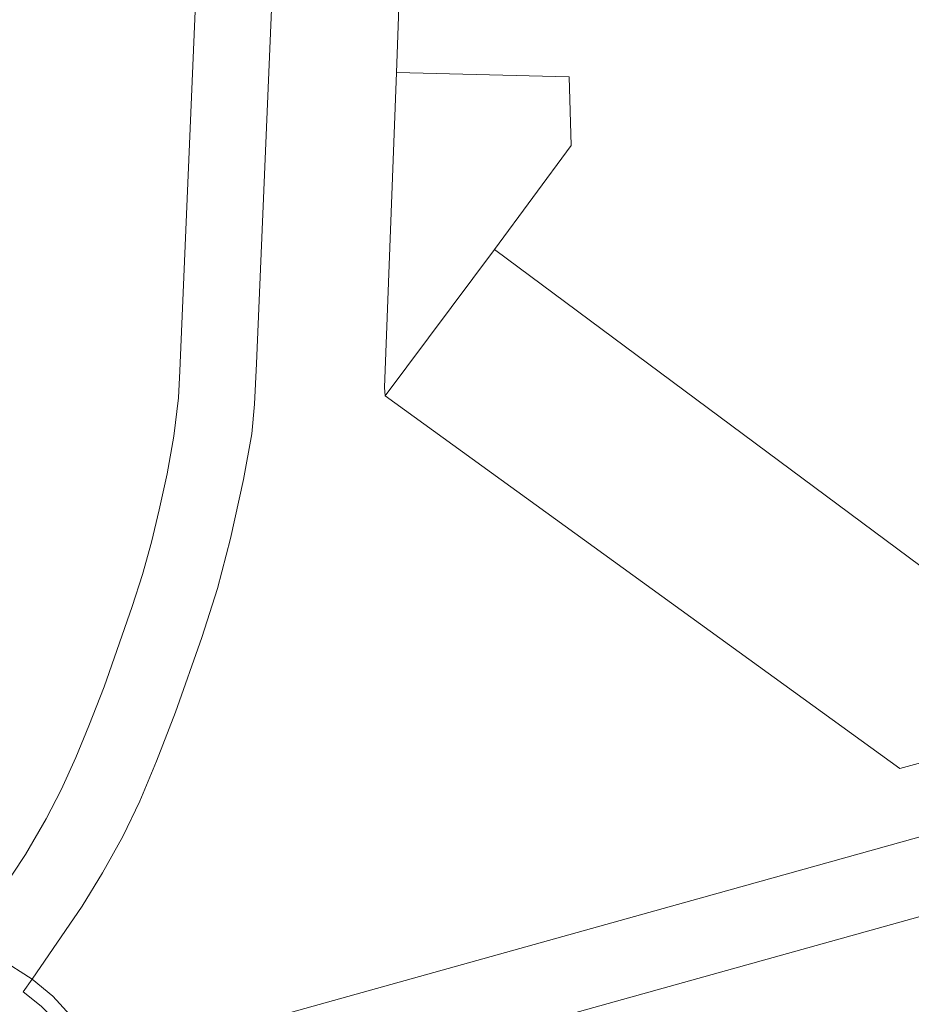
# Model space of a CAD drawing. Header units: metres. Extents: x 197457 to 198138, y 353986 to 354984.
# Tile 146 of 217: x 197948 to 197977, y 354370 to 354403. Entities that reach past the tile are written whole.
import ezdxf

# ---------------------------------------------------------------- set-up
doc = ezdxf.new("R2010")
doc.units = ezdxf.units.M
doc.header["$MEASUREMENT"] = 0
for name, color, linetype, lineweight in [('bijgebouw', 1, 'Continuous', 13), ('Grens maaiveld', 253, 'Continuous', 0), ('kant verharding', 7, 'Continuous', 0), ('muur breder dan 30cm', 30, 'Continuous', 0), ('raster geen IMGeo', 7, 'Continuous', 0), ('vlakafsluiter', 1, 'Continuous', 0)]:
    doc.layers.add(name, color=color, linetype=linetype, lineweight=lineweight)

msp = doc.modelspace()

# ---------------------------------------------------------------- linework, layer by layer
at = {"layer": 'bijgebouw', "linetype": 'Continuous', "lineweight": 13}
msp.add_line((197959.61, 354390.185), (197963.209, 354395.001), dxfattribs=at)
at = {"layer": 'bijgebouw', "linetype": 'Continuous', "lineweight": 13, "flags": 128}
for points in [[(197963.209, 354395.001), (197977.661, 354384.275), (197989.393, 354387.615), (197990.971, 354381.875)], [(197990.971, 354381.875), (197990.983, 354381.833), (197976.568, 354377.896), (197959.61, 354390.185)]]:
    msp.add_lwpolyline(points, dxfattribs=at)
at = {"layer": 'Grens maaiveld', "linetype": 'Continuous', "lineweight": 0}
for p, q in [((197959.978, 354400.839), (197960.106, 354404.204)), ((197959.582, 354390.457), (197959.978, 354400.839))]:
    msp.add_line(p, q, dxfattribs=at)
at = {"layer": 'kant verharding', "linetype": 'Continuous', "lineweight": 0}
msp.add_line((197950.184, 354368.103), (198004.311, 354383.184), dxfattribs=at)
at = {"layer": 'kant verharding', "linetype": 'Continuous', "lineweight": 0, "flags": 128}
for points in [[(197954.381, 354427.129), (197952.845, 354391.006), (197952.795, 354390.115), (197952.642, 354388.851), (197952.427, 354387.606), (197952.158, 354386.42), (197951.901, 354385.357), (197951.605, 354384.293), (197951.272, 354383.236), (197950.35, 354380.59), (197949.846, 354379.301), (197949.41, 354378.257), (197948.93, 354377.196), (197948.432, 354376.24), (197947.755, 354375.057), (197946.836, 354373.701), (197945.68, 354372.042)], [(197947.974, 354370.949), (197949.623, 354373.36), (197950.296, 354374.452), (197950.962, 354375.656), (197951.524, 354376.815), (197952.074, 354378.133), (197952.702, 354379.749), (197953.57, 354382.21), (197954.08, 354383.83), (197954.513, 354385.478), (197954.937, 354387.424), (197955.208, 354388.933), (197955.306, 354389.907), (197955.368, 354391.253), (197956.881, 354427.065)], [(197963.209, 354395.001), (197965.734, 354398.43), (197965.674, 354400.7), (197959.978, 354400.839)], [(198014.33, 354369.423), (198005.431, 354375.858), (198004.777, 354376.293), (198003.958, 354376.761), (198002.943, 354377.282), (198001.997, 354377.632), (198000.378, 354378.043), (197999.467, 354378.221), (197998.597, 354378.316), (197997.827, 354378.34), (197996.848, 354378.261), (197995.846, 354378.136), (197994.853, 354377.928), (197950.687, 354365.613)], [(197947.974, 354370.949), (197946.896, 354371.638), (197945.68, 354372.042)]]:
    msp.add_lwpolyline(points, dxfattribs=at)
at = {"layer": 'muur breder dan 30cm', "linetype": 'Continuous', "lineweight": 0, "flags": 128}
for points in [[(197947.974, 354370.949), (197947.672, 354370.539), (197948.269, 354370.061), (197948.691, 354369.635), (197949.025, 354369.194), (197949.374, 354368.646), (197949.698, 354367.957), (197950.184, 354368.103)], [(197947.974, 354370.949), (197948.649, 354370.39), (197949.228, 354369.77), (197949.752, 354369.038), (197950.184, 354368.103)]]:
    msp.add_lwpolyline(points, dxfattribs=at)
at = {"layer": 'raster geen IMGeo', "linetype": 'Continuous', "lineweight": 0}
for p, q in [((197959.978, 354400.839), (197960.106, 354404.204)), ((197959.582, 354390.457), (197959.978, 354400.839))]:
    msp.add_line(p, q, dxfattribs=at)
at = {"layer": 'vlakafsluiter', "linetype": 'Continuous', "lineweight": 0}
msp.add_line((197959.582, 354390.457), (197959.61, 354390.185), dxfattribs=at)

doc.saveas('drawing.dxf')
